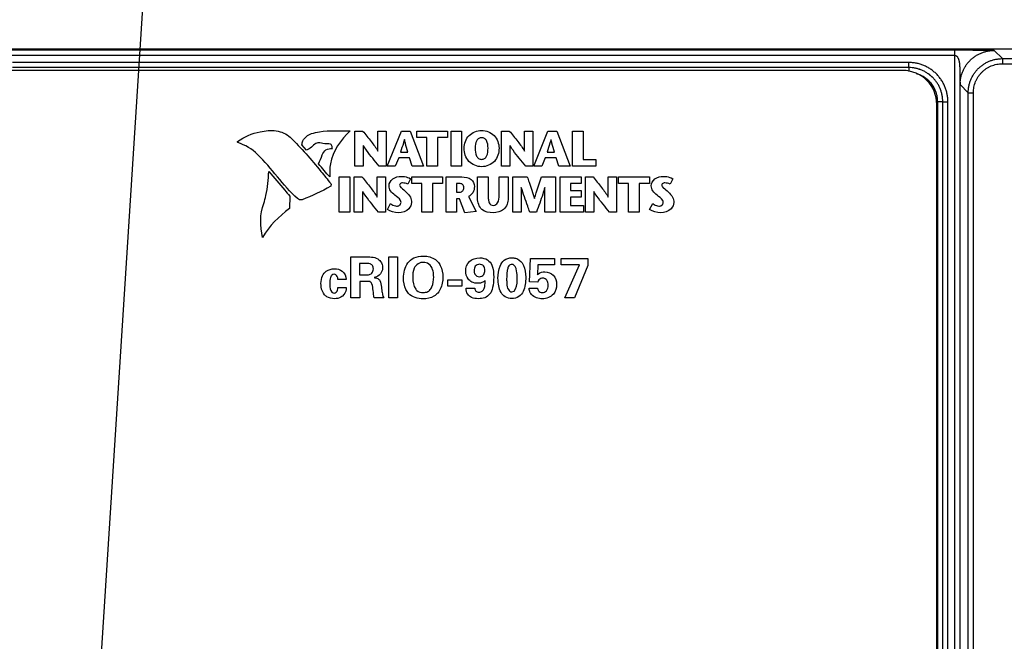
# Model space of a CAD drawing. Header units: inches. Extents: x 0 to 34, y 0 to 22.
# Tile 94 of 128: x 13.1 to 16, y 17.2 to 19. Entities that reach past the tile are written whole.
import ezdxf

# ---------------------------------------------------------------- set-up
doc = ezdxf.new("R2010")
doc.units = ezdxf.units.IN
doc.header["$LTSCALE"] = 1.87
doc.header["$MEASUREMENT"] = 0
doc.layers.get('0').update_dxf_attribs({"linetype": 'CONTINUOUS'})
doc.layers.add('02___PRT_ALL_AXES', color=7, linetype='CONTINUOUS')
doc.layers.add('DETAIL', color=7, linetype='CONTINUOUS')
doc.styles.get("Standard").update_dxf_attribs({"font": 'txt', "width": 0.8})
doc.dimstyles.get("Standard").update_dxf_attribs({"dimtxt": 0.125, "dimasz": 0.18, "dimexe": 0.125, "dimexo": 0.0625, "dimgap": 0.09, "dimtad": 0, "dimtih": 1, "dimtoh": 1, "dimzin": 0, "dimdsep": 46, "dimtxsty": 'STANDARD', "dimblk": '_FILLED', "dimblk1": '_FILLED', "dimblk2": '_FILLED', "dimcen": 0.09, "dimazin": 0, "dimtol": 1, "dimtp": 0.02, "dimtm": 0.02, "dimtfac": 1, "dimtofl": 0, "dimtmove": 0, "dimatfit": 3, "dimldrblk": '_FILLED', "dimfxl": 1, "dimtolj": 1, "dimtzin": 0, "dimarcsym": 0})

# ---------------------------------------------------------------- blocks, each defined once
blk = doc.blocks.new('_FILLED')
at = {"color": 0, "linetype": 'BYBLOCK'}
blk.add_solid([(0, 0), (-1, 0.174), (-1, -0.174)], dxfattribs=at)

msp = doc.modelspace()

# ---------------------------------------------------------------- linework, layer by layer
at = {"color": 7, "linetype": 'CONTINUOUS'}
for p, q in [((13.0527, 18.9325), (24.7249, 18.9325)), ((15.8852, 18.9278), (13.0695, 18.9278)), ((15.8852, 15.4093), (15.8852, 18.9278)), ((16.0242, 18.9033), (16.0002, 18.9273)), ((15.8852, 18.9128), (13.0695, 18.9128)), ((16.0242, 18.9033), (16.0242, 18.8883)), ((16.0242, 18.9033), (16.3169, 18.9033)), ((15.7495, 18.892), (13.1202, 18.892)), ((15.7495, 18.877), (13.1202, 18.877)), ((15.7495, 18.877), (13.1203, 18.877)), ((15.7495, 18.877), (15.7495, 18.892)), ((15.7495, 18.877), (15.7495, 18.877)), ((15.7495, 18.877), (15.7495, 18.8658)), ((16.0242, 18.8883), (16.3169, 18.8883)), ((15.9002, 15.5098), (15.9002, 18.8273)), ((15.9242, 18.8033), (15.9002, 18.8273)), ((15.9242, 15.5338), (15.9242, 18.8033)), ((15.9242, 18.8033), (15.9392, 18.8033)), ((15.9392, 15.5338), (15.9392, 18.8033)), ((15.8345, 15.5601), (15.8345, 18.7771)), ((15.8494, 18.7771), (15.8345, 18.7771)), ((15.8495, 18.7771), (15.8494, 18.7771)), ((15.8494, 15.5601), (15.8494, 18.7771)), ((15.8495, 15.56), (15.8495, 18.7771)), ((15.8495, 18.7771), (15.8645, 18.7771)), ((15.8645, 15.56), (15.8645, 18.7771))]:
    msp.add_line(p, q, dxfattribs=at)
at = {"color": 40, "linetype": 'CONTINUOUS'}
for p, q in [((14.1248, 18.5882), (14.1248, 18.6911)), ((14.1248, 18.6911), (14.1473, 18.6911)), ((14.1921, 18.6321), (14.1921, 18.6911)), ((14.1921, 18.6911), (14.2165, 18.6911)), ((14.2165, 18.6911), (14.2165, 18.5882)), ((14.219, 18.5882), (14.2609, 18.6911)), ((14.2609, 18.6911), (14.2869, 18.6911)), ((14.2869, 18.6911), (14.326, 18.5882)), ((14.3062, 18.6718), (14.3062, 18.6911)), ((14.3062, 18.6911), (14.3966, 18.6911)), ((14.3359, 18.6718), (14.3062, 18.6718)), ((14.3359, 18.5882), (14.3359, 18.6718)), ((14.3669, 18.6718), (14.3669, 18.5882)), ((14.3966, 18.6718), (14.3669, 18.6718)), ((14.3966, 18.6911), (14.3966, 18.6718)), ((14.4066, 18.5882), (14.4066, 18.6911)), ((14.4066, 18.6911), (14.4377, 18.6911)), ((14.4377, 18.6911), (14.4377, 18.5882)), ((14.555, 18.5882), (14.555, 18.6911)), ((14.555, 18.6911), (14.5775, 18.6911)), ((14.6223, 18.6321), (14.6223, 18.6911)), ((14.6223, 18.6911), (14.6466, 18.6911)), ((14.6466, 18.6911), (14.6466, 18.5882)), ((14.6492, 18.5882), (14.691, 18.6911)), ((14.691, 18.6911), (14.7171, 18.6911)), ((14.7171, 18.6911), (14.7562, 18.5882)), ((14.7631, 18.5882), (14.7631, 18.6911)), ((14.7631, 18.6911), (14.7942, 18.6911)), ((14.7942, 18.6911), (14.7942, 18.6074)), ((13.983, 18.6348), (13.9693, 18.651)), ((14.1492, 18.6485), (14.1492, 18.5882)), ((14.5794, 18.6485), (14.5794, 18.5882)), ((14.2531, 18.6127), (14.2432, 18.5882)), ((14.285, 18.6127), (14.2531, 18.6127)), ((14.2584, 18.629), (14.28, 18.629)), ((14.2931, 18.5882), (14.285, 18.6127)), ((14.6833, 18.6127), (14.6734, 18.5882)), ((14.7152, 18.6127), (14.6833, 18.6127)), ((14.6886, 18.629), (14.7102, 18.629)), ((14.7233, 18.5882), (14.7152, 18.6127)), ((14.7942, 18.6074), (14.8318, 18.6074)), ((14.8318, 18.6074), (14.8318, 18.5882)), ((14.1492, 18.5882), (14.1248, 18.5882)), ((14.2165, 18.5882), (14.1957, 18.5882)), ((14.2432, 18.5882), (14.219, 18.5882)), ((14.326, 18.5882), (14.2931, 18.5882)), ((14.3669, 18.5882), (14.3359, 18.5882)), ((14.4377, 18.5882), (14.4066, 18.5882)), ((14.5794, 18.5882), (14.555, 18.5882)), ((14.6466, 18.5882), (14.6259, 18.5882)), ((14.6734, 18.5882), (14.6492, 18.5882)), ((14.7562, 18.5882), (14.7233, 18.5882)), ((14.8318, 18.5882), (14.7631, 18.5882)), ((14.0785, 18.4533), (14.0785, 18.5563)), ((14.0785, 18.5563), (14.1095, 18.5563)), ((14.1095, 18.5563), (14.1095, 18.4533)), ((14.1228, 18.4533), (14.1228, 18.5563)), ((14.1228, 18.5563), (14.1453, 18.5563)), ((14.19, 18.4973), (14.19, 18.5563)), ((14.19, 18.5563), (14.2144, 18.5563)), ((14.2144, 18.5563), (14.2144, 18.4533)), ((14.2878, 18.5511), (14.2799, 18.535)), ((14.2916, 18.537), (14.2916, 18.5563)), ((14.2916, 18.5563), (14.3821, 18.5563)), ((14.3821, 18.5563), (14.3821, 18.537)), ((14.3921, 18.4533), (14.3921, 18.5563)), ((14.3921, 18.5563), (14.438, 18.5563)), ((14.4846, 18.4933), (14.4846, 18.5563)), ((14.4846, 18.5563), (14.5156, 18.5563)), ((14.5156, 18.5563), (14.5156, 18.5025)), ((14.5477, 18.5029), (14.5477, 18.5563)), ((14.5477, 18.5563), (14.5744, 18.5563)), ((14.5744, 18.5563), (14.5744, 18.494)), ((14.5883, 18.4533), (14.5883, 18.5563)), ((14.5883, 18.5563), (14.6303, 18.5563)), ((14.6719, 18.5563), (14.7132, 18.5563)), ((14.7132, 18.5563), (14.7132, 18.4533)), ((14.7264, 18.4533), (14.7264, 18.5563)), ((14.7264, 18.5563), (14.7889, 18.5563)), ((14.7889, 18.5563), (14.7889, 18.537)), ((14.8008, 18.4533), (14.8008, 18.5563)), ((14.8008, 18.5563), (14.8233, 18.5563)), ((14.868, 18.4973), (14.868, 18.5563)), ((14.868, 18.5563), (14.8924, 18.5563)), ((14.8924, 18.5563), (14.8924, 18.4533)), ((14.898, 18.537), (14.898, 18.5563)), ((14.898, 18.5563), (14.9885, 18.5563)), ((14.9885, 18.5563), (14.9885, 18.537)), ((15.0571, 18.5511), (15.0492, 18.535)), ((14.3213, 18.537), (14.2916, 18.537)), ((14.3213, 18.4533), (14.3213, 18.537)), ((14.3524, 18.537), (14.3524, 18.4533)), ((14.3821, 18.537), (14.3524, 18.537)), ((14.4231, 18.537), (14.4231, 18.5117)), ((14.4313, 18.537), (14.4231, 18.537)), ((14.6127, 18.5254), (14.6127, 18.4533)), ((14.6821, 18.4533), (14.6821, 18.5254)), ((14.7574, 18.537), (14.7574, 18.5167)), ((14.7889, 18.537), (14.7574, 18.537)), ((14.9277, 18.537), (14.898, 18.537)), ((14.9277, 18.4533), (14.9277, 18.537)), ((14.9588, 18.537), (14.9588, 18.4533)), ((14.9885, 18.537), (14.9588, 18.537)), ((13.9335, 18.4999), (13.9329, 18.4637)), ((14.1472, 18.5136), (14.1472, 18.4533)), ((14.4231, 18.5117), (14.4319, 18.5117)), ((14.4231, 18.4923), (14.4231, 18.4533)), ((14.4312, 18.4923), (14.4231, 18.4923)), ((14.4475, 18.4515), (14.4312, 18.4923)), ((14.4579, 18.4991), (14.4808, 18.4549)), ((14.7574, 18.5167), (14.7882, 18.5167)), ((14.7574, 18.4974), (14.7574, 18.4726)), ((14.7882, 18.4974), (14.7574, 18.4974)), ((14.7882, 18.5167), (14.7882, 18.4974)), ((14.8252, 18.5136), (14.8252, 18.4533)), ((14.22, 18.461), (14.2294, 18.478)), ((14.7574, 18.4726), (14.7952, 18.4726)), ((14.7952, 18.4726), (14.7952, 18.4533)), ((14.9893, 18.461), (14.9987, 18.478)), ((14.1095, 18.4533), (14.0785, 18.4533)), ((14.1472, 18.4533), (14.1228, 18.4533)), ((14.2144, 18.4533), (14.1937, 18.4533)), ((14.3524, 18.4533), (14.3213, 18.4533)), ((14.4231, 18.4533), (14.3921, 18.4533)), ((14.4808, 18.4549), (14.4475, 18.4515)), ((14.6127, 18.4533), (14.5883, 18.4533)), ((14.6574, 18.4533), (14.6378, 18.4533)), ((14.7132, 18.4533), (14.6821, 18.4533)), ((14.7952, 18.4533), (14.7264, 18.4533)), ((14.8252, 18.4533), (14.8008, 18.4533)), ((14.8924, 18.4533), (14.8717, 18.4533)), ((14.9588, 18.4533), (14.9277, 18.4533)), ((14.1126, 18.2014), (14.1126, 18.3219)), ((14.1126, 18.3219), (14.1588, 18.3219)), ((14.2238, 18.2014), (14.2238, 18.3222)), ((14.2238, 18.3222), (14.2497, 18.3222)), ((14.2497, 18.3222), (14.2497, 18.2014)), ((14.637, 18.2487), (14.6396, 18.3175)), ((14.6396, 18.3175), (14.7102, 18.3175)), ((14.7102, 18.3175), (14.7102, 18.2985)), ((14.7297, 18.2982), (14.7297, 18.3175)), ((14.7297, 18.3175), (14.8085, 18.3175)), ((14.8085, 18.3175), (14.8085, 18.2969)), ((14.1381, 18.3029), (14.1381, 18.2692)), ((14.1555, 18.3029), (14.1381, 18.3029)), ((14.6616, 18.2985), (14.6602, 18.2697)), ((14.7102, 18.2985), (14.6616, 18.2985)), ((14.7832, 18.2982), (14.7297, 18.2982)), ((14.7407, 18.2014), (14.7832, 18.2982)), ((14.8085, 18.2969), (14.7685, 18.2014)), ((14.1381, 18.2692), (14.159, 18.2692)), ((14.0988, 18.2557), (14.0746, 18.2557)), ((14.075, 18.2319), (14.0993, 18.2319)), ((14.139, 18.2501), (14.139, 18.2014)), ((14.1617, 18.2501), (14.139, 18.2501)), ((14.3972, 18.2361), (14.3972, 18.2549)), ((14.3972, 18.2549), (14.4386, 18.2549)), ((14.4386, 18.2361), (14.3972, 18.2361)), ((14.4386, 18.2549), (14.4386, 18.2361)), ((14.4509, 18.2297), (14.4761, 18.2297)), ((14.636, 18.2301), (14.6607, 18.2301)), ((14.6611, 18.2481), (14.637, 18.2487)), ((14.139, 18.2014), (14.1126, 18.2014)), ((14.2097, 18.2014), (14.1812, 18.2014)), ((14.2497, 18.2014), (14.2238, 18.2014)), ((14.7685, 18.2014), (14.7407, 18.2014))]:
    msp.add_line(p, q, dxfattribs=at)
at = {"color": 7, "linetype": 'CONTINUOUS'}
for points, knots in [([(16.0002, 18.9273), (16.0002, 18.9273), (16.0002, 18.9273), (16.0002, 18.9273), (16.0001, 18.9273), (16, 18.9273), (15.9999, 18.9274), (15.9997, 18.9274), (15.9995, 18.9274), (15.9992, 18.9274), (15.9988, 18.9274), (15.9982, 18.9275), (15.9973, 18.9275), (15.9962, 18.9275), (15.9951, 18.9276), (15.9937, 18.9276), (15.9922, 18.9276), (15.9906, 18.9276), (15.9883, 18.9276), (15.9852, 18.9277), (15.9813, 18.9277), (15.9774, 18.9277), (15.9734, 18.9277), (15.9693, 18.9277), (15.9653, 18.9277), (15.9613, 18.9277), (15.9559, 18.9277), (15.9492, 18.9277), (15.9412, 18.9277), (15.9333, 18.9277), (15.9253, 18.9278), (15.9174, 18.9278), (15.9094, 18.9278), (15.9013, 18.9278), (15.8933, 18.9278), (15.8879, 18.9278), (15.8852, 18.9278)], [0, 0, 0, 0, 0.000137, 0.00034, 0.000965, 0.001894, 0.003139, 0.004707, 0.006605, 0.008839, 0.011416, 0.017614, 0.025219, 0.034231, 0.044624, 0.056333, 0.069261, 0.083278, 0.098228, 0.130257, 0.16409, 0.198777, 0.23376, 0.268786, 0.303788, 0.338784, 0.373797, 0.443818, 0.513429, 0.582428, 0.651223, 0.720321, 0.789937, 0.859911, 0.929973, 1, 1, 1, 1]), ([(15.9002, 18.8273), (15.9002, 18.8306), (15.9006, 18.8371), (15.902, 18.8468), (15.9044, 18.8564), (15.9077, 18.8656), (15.9119, 18.8745), (15.917, 18.8829), (15.9228, 18.8908), (15.9294, 18.8981), (15.9367, 18.9047), (15.9446, 18.9106), (15.953, 18.9156), (15.9619, 18.9198), (15.9712, 18.9231), (15.9807, 18.9255), (15.9904, 18.927), (15.997, 18.9273), (16.0002, 18.9273)], [0, 0, 0, 0, 0.062495, 0.124992, 0.18749, 0.24999, 0.312491, 0.374994, 0.437497, 0.5, 0.562503, 0.625006, 0.687509, 0.75001, 0.81251, 0.875008, 0.937505, 1, 1, 1, 1]), ([(15.8852, 18.9128), (15.8857, 18.9128), (15.8867, 18.9127), (15.888, 18.9122), (15.8893, 18.9115), (15.8908, 18.9103), (15.8923, 18.9086), (15.8938, 18.9062), (15.8949, 18.9037), (15.8959, 18.9011), (15.8966, 18.8984), (15.8974, 18.8948), (15.8982, 18.8901), (15.8987, 18.8844), (15.8991, 18.8787), (15.8993, 18.8729), (15.8994, 18.8671), (15.8995, 18.8614), (15.8996, 18.8565), (15.8996, 18.8527), (15.8997, 18.8498), (15.8997, 18.8469), (15.8998, 18.844), (15.8998, 18.8411), (15.8999, 18.8387), (15.8999, 18.8367), (15.9, 18.8353), (15.9, 18.8339), (15.9, 18.8324), (15.9001, 18.8313), (15.9001, 18.8303), (15.9001, 18.8296), (15.9002, 18.829), (15.9002, 18.8286), (15.9002, 18.8283), (15.9002, 18.828), (15.9002, 18.8277), (15.9002, 18.8276), (15.9002, 18.8274), (15.9002, 18.8274), (15.9002, 18.8273), (15.9002, 18.8273)], [0, 0, 0, 0, 0.015908, 0.031705, 0.047335, 0.062805, 0.093365, 0.123733, 0.154103, 0.184581, 0.215218, 0.246033, 0.308177, 0.370943, 0.434178, 0.497716, 0.56142, 0.625201, 0.689008, 0.720912, 0.752812, 0.784703, 0.816579, 0.848429, 0.880235, 0.89611, 0.911957, 0.927762, 0.943503, 0.959131, 0.966874, 0.974537, 0.982065, 0.985745, 0.989332, 0.99277, 0.995941, 0.997351, 0.998566, 0.99949, 1, 1, 1, 1]), ([(15.9242, 18.8033), (15.9242, 18.8066), (15.9245, 18.8131), (15.926, 18.8229), (15.9284, 18.8324), (15.9317, 18.8417), (15.9359, 18.8505), (15.9409, 18.859), (15.9468, 18.8669), (15.9534, 18.8741), (15.9607, 18.8807), (15.9686, 18.8866), (15.977, 18.8917), (15.9859, 18.8959), (15.9951, 18.8992), (16.0047, 18.9016), (16.0144, 18.903), (16.0209, 18.9033), (16.0242, 18.9033)], [0, 0, 0, 0, 0.0625, 0.125, 0.1875, 0.25, 0.3125, 0.374999, 0.437499, 0.499999, 0.562499, 0.624999, 0.687499, 0.749999, 0.812499, 0.874999, 0.9375, 1, 1, 1, 1]), ([(15.8645, 18.7771), (15.8645, 18.7809), (15.8641, 18.7884), (15.8624, 18.7996), (15.8597, 18.8105), (15.8559, 18.8212), (15.8511, 18.8314), (15.8453, 18.8411), (15.8385, 18.8501), (15.8309, 18.8585), (15.8226, 18.8661), (15.8135, 18.8728), (15.8038, 18.8786), (15.7936, 18.8835), (15.783, 18.8873), (15.772, 18.89), (15.7608, 18.8917), (15.7533, 18.892), (15.7495, 18.892)], [0, 0, 0, 0, 0.062501, 0.125, 0.1875, 0.25, 0.312499, 0.374999, 0.437499, 0.499998, 0.562498, 0.624998, 0.687498, 0.749997, 0.812497, 0.874998, 0.937498, 1, 1, 1, 1]), ([(15.8494, 18.7771), (15.8494, 18.7803), (15.8491, 18.7869), (15.8477, 18.7966), (15.8453, 18.8061), (15.842, 18.8154), (15.8378, 18.8243), (15.8327, 18.8327), (15.8269, 18.8406), (15.8203, 18.8478), (15.813, 18.8544), (15.8051, 18.8603), (15.7967, 18.8653), (15.7878, 18.8695), (15.7786, 18.8729), (15.769, 18.8752), (15.7593, 18.8767), (15.7528, 18.877), (15.7495, 18.877)], [0, 0, 0, 0, 0.0625, 0.124999, 0.187499, 0.249999, 0.312499, 0.374999, 0.437499, 0.499999, 0.5625, 0.625, 0.6875, 0.75, 0.8125, 0.875, 0.9375, 1, 1, 1, 1]), ([(15.8495, 18.7771), (15.8495, 18.7804), (15.8492, 18.7869), (15.8477, 18.7966), (15.8453, 18.8062), (15.842, 18.8154), (15.8378, 18.8243), (15.8328, 18.8327), (15.8269, 18.8406), (15.8203, 18.8479), (15.8131, 18.8545), (15.8052, 18.8603), (15.7967, 18.8654), (15.7879, 18.8696), (15.7786, 18.8729), (15.7691, 18.8753), (15.7594, 18.8767), (15.7528, 18.877), (15.7495, 18.877)], [0, 0, 0, 0, 0.0625, 0.124999, 0.187499, 0.249999, 0.312499, 0.374998, 0.437498, 0.499998, 0.562498, 0.624998, 0.687498, 0.749998, 0.812498, 0.874998, 0.937499, 1, 1, 1, 1]), ([(15.9392, 18.8033), (15.9392, 18.8061), (15.9395, 18.8117), (15.9407, 18.8199), (15.9427, 18.828), (15.9456, 18.8359), (15.9491, 18.8435), (15.9534, 18.8506), (15.9584, 18.8573), (15.964, 18.8635), (15.9702, 18.8691), (15.9769, 18.8741), (15.9841, 18.8784), (15.9916, 18.882), (15.9995, 18.8848), (16.0076, 18.8868), (16.0159, 18.888), (16.0214, 18.8883), (16.0242, 18.8883)], [0, 0, 0, 0, 0.0625, 0.125, 0.1875, 0.25, 0.3125, 0.375, 0.437499, 0.499999, 0.562499, 0.624999, 0.687499, 0.749999, 0.812499, 0.874999, 0.9375, 1, 1, 1, 1]), ([(15.8345, 18.7771), (15.8345, 18.7817), (15.8337, 18.7908), (15.8304, 18.8043), (15.8249, 18.817), (15.8175, 18.8286), (15.8083, 18.8389), (15.7975, 18.8476), (15.7855, 18.8544), (15.7769, 18.8576), (15.7725, 18.8589)], [0, 0, 0, 0, 0.125002, 0.250001, 0.375, 0.5, 0.625, 0.75, 0.875, 1, 1, 1, 1])]:
    msp.add_open_spline(points, degree=3, knots=knots, dxfattribs=at)
at = {"color": 40, "linetype": 'CONTINUOUS'}
for points, knots in [([(13.8463, 18.6891), (13.8618, 18.6919), (13.8929, 18.6956), (13.924, 18.6832), (13.9349, 18.6727)], [0, 0, 0, 0, 0.51037, 1, 1, 1, 1]), ([(13.9972, 18.6834), (14.005, 18.6856), (14.0423, 18.6943), (14.0809, 18.6916), (14.111, 18.6918)], [0, 0, 0, 0, 0.211266, 1, 1, 1, 1]), ([(14.111, 18.6918), (14.0828, 18.6666), (14.0523, 18.6202), (14.0499, 18.569), (14.0515, 18.5564)], [0, 0, 0, 0, 0.749456, 1, 1, 1, 1]), ([(14.4451, 18.6408), (14.4451, 18.654), (14.4552, 18.6819), (14.4831, 18.6929), (14.4964, 18.6929)], [0, 0, 0, 0, 0.49913, 1, 1, 1, 1]), ([(14.4964, 18.6929), (14.5096, 18.6929), (14.5374, 18.6819), (14.5475, 18.654), (14.5475, 18.6408)], [0, 0, 0, 0, 0.500663, 1, 1, 1, 1]), ([(13.9349, 18.6727), (13.9672, 18.6416), (14.0065, 18.5959), (14.044, 18.5489), (14.0535, 18.537)], [0, 0, 0, 0, 0.745883, 1, 1, 1, 1]), ([(13.9693, 18.651), (13.9695, 18.6548), (13.9733, 18.6693), (13.9866, 18.6804), (13.9972, 18.6834)], [0, 0, 0, 0, 0.256534, 1, 1, 1, 1]), ([(14.1473, 18.6911), (14.1557, 18.6808), (14.1711, 18.6617), (14.1865, 18.6422), (14.1918, 18.6321)], [0, 0, 0, 0, 0.540192, 1, 1, 1, 1]), ([(14.2697, 18.6658), (14.2688, 18.6624), (14.2653, 18.65), (14.2611, 18.6379), (14.2584, 18.629)], [0, 0, 0, 0, 0.276505, 1, 1, 1, 1]), ([(14.28, 18.629), (14.2776, 18.6379), (14.274, 18.6501), (14.2709, 18.6624), (14.27, 18.6658)], [0, 0, 0, 0, 0.722693, 1, 1, 1, 1]), ([(14.4964, 18.6714), (14.4934, 18.6714), (14.4874, 18.6701), (14.4783, 18.6594), (14.4775, 18.6483), (14.4775, 18.6408)], [0, 0, 0, 0, 0.220781, 0.43496, 1, 1, 1, 1]), ([(14.5152, 18.6408), (14.5152, 18.6483), (14.5144, 18.6594), (14.5053, 18.6701), (14.4993, 18.6714), (14.4964, 18.6714)], [0, 0, 0, 0, 0.56521, 0.779457, 1, 1, 1, 1]), ([(14.5775, 18.6911), (14.5859, 18.6808), (14.6013, 18.6617), (14.6167, 18.6422), (14.622, 18.6321)], [0, 0, 0, 0, 0.540108, 1, 1, 1, 1]), ([(14.6999, 18.6658), (14.699, 18.6624), (14.6955, 18.65), (14.6913, 18.6379), (14.6886, 18.629)], [0, 0, 0, 0, 0.276475, 1, 1, 1, 1]), ([(14.7102, 18.629), (14.7077, 18.6379), (14.7042, 18.6501), (14.701, 18.6624), (14.7002, 18.6658)], [0, 0, 0, 0, 0.722668, 1, 1, 1, 1]), ([(14.0534, 18.6522), (14.046, 18.6542), (14.0351, 18.6526), (14.0247, 18.6553), (14.022, 18.6564)], [0, 0, 0, 0, 0.721943, 1, 1, 1, 1]), ([(14.029, 18.6208), (14.0306, 18.6268), (14.0383, 18.6388), (14.0519, 18.6395), (14.0581, 18.6394)], [0, 0, 0, 0, 0.500542, 1, 1, 1, 1]), ([(14.0581, 18.6394), (14.0587, 18.6393), (14.058, 18.6427), (14.0576, 18.6459), (14.056, 18.6515), (14.0534, 18.6522)], [0, 0, 0, 0, 0.132288, 0.43278, 1, 1, 1, 1]), ([(14.1957, 18.5882), (14.1831, 18.6034), (14.1666, 18.6227), (14.1523, 18.6436), (14.1495, 18.6485)], [0, 0, 0, 0, 0.779643, 1, 1, 1, 1]), ([(14.4964, 18.5864), (14.4828, 18.5864), (14.4536, 18.5976), (14.4451, 18.6271), (14.4451, 18.6408)], [0, 0, 0, 0, 0.497043, 1, 1, 1, 1]), ([(14.4775, 18.6408), (14.4775, 18.6328), (14.478, 18.6211), (14.487, 18.6094), (14.4933, 18.6079), (14.4964, 18.6079)], [0, 0, 0, 0, 0.572102, 0.783904, 1, 1, 1, 1]), ([(14.4964, 18.6079), (14.4994, 18.6079), (14.5057, 18.6094), (14.5146, 18.6211), (14.5152, 18.6328), (14.5152, 18.6408)], [0, 0, 0, 0, 0.21567, 0.427594, 1, 1, 1, 1]), ([(14.5475, 18.6408), (14.5475, 18.6271), (14.5391, 18.5977), (14.5099, 18.5864), (14.4964, 18.5864)], [0, 0, 0, 0, 0.503238, 1, 1, 1, 1]), ([(14.6259, 18.5882), (14.6133, 18.6034), (14.5968, 18.6227), (14.5825, 18.6436), (14.5797, 18.6485)], [0, 0, 0, 0, 0.77949, 1, 1, 1, 1]), ([(13.857, 18.4786), (13.8597, 18.4861), (13.8685, 18.5166), (13.8705, 18.5485), (13.8716, 18.572)], [0, 0, 0, 0, 0.254036, 1, 1, 1, 1]), ([(13.8716, 18.572), (13.8873, 18.554), (13.9083, 18.5303), (13.9286, 18.5059), (13.9335, 18.4999)], [0, 0, 0, 0, 0.756208, 1, 1, 1, 1]), ([(14.1453, 18.5563), (14.1537, 18.546), (14.1691, 18.5269), (14.1844, 18.5073), (14.1897, 18.4973)], [0, 0, 0, 0, 0.540147, 1, 1, 1, 1]), ([(14.2248, 18.5304), (14.2248, 18.538), (14.2347, 18.5544), (14.2521, 18.5581), (14.2609, 18.5581)], [0, 0, 0, 0, 0.462492, 1, 1, 1, 1]), ([(14.2609, 18.5581), (14.264, 18.5581), (14.2732, 18.5572), (14.2825, 18.5544), (14.2878, 18.5511)], [0, 0, 0, 0, 0.331264, 1, 1, 1, 1]), ([(14.438, 18.5563), (14.4476, 18.5563), (14.4666, 18.5542), (14.4753, 18.5362), (14.4753, 18.5288)], [0, 0, 0, 0, 0.563357, 1, 1, 1, 1]), ([(14.6303, 18.5563), (14.6321, 18.5514), (14.6396, 18.5304), (14.6467, 18.5092), (14.6514, 18.4929)], [0, 0, 0, 0, 0.235523, 1, 1, 1, 1]), ([(14.6517, 18.4929), (14.6532, 18.4987), (14.6594, 18.52), (14.6667, 18.541), (14.6719, 18.5563)], [0, 0, 0, 0, 0.270816, 1, 1, 1, 1]), ([(14.8233, 18.5563), (14.8317, 18.546), (14.8471, 18.5269), (14.8624, 18.5073), (14.8677, 18.4973)], [0, 0, 0, 0, 0.539982, 1, 1, 1, 1]), ([(14.9942, 18.5304), (14.9942, 18.538), (15.0041, 18.5544), (15.0214, 18.5581), (15.0302, 18.5581)], [0, 0, 0, 0, 0.462283, 1, 1, 1, 1]), ([(15.0302, 18.5581), (15.0333, 18.5581), (15.0426, 18.5572), (15.0518, 18.5544), (15.0571, 18.5511)], [0, 0, 0, 0, 0.330601, 1, 1, 1, 1]), ([(14.0535, 18.537), (14.0549, 18.5352), (14.055, 18.5321), (14.054, 18.5293), (14.0535, 18.5291)], [0, 0, 0, 0, 0.818369, 1, 1, 1, 1]), ([(14.2419, 18.5029), (14.2375, 18.5068), (14.2283, 18.5137), (14.2248, 18.5252), (14.2248, 18.5304)], [0, 0, 0, 0, 0.532132, 1, 1, 1, 1]), ([(14.2647, 18.5388), (14.2634, 18.5388), (14.2595, 18.5386), (14.2556, 18.5351), (14.2556, 18.5325)], [0, 0, 0, 0, 0.34046, 1, 1, 1, 1]), ([(14.2556, 18.5325), (14.2556, 18.5291), (14.2633, 18.5218), (14.2701, 18.5167), (14.2743, 18.5128)], [0, 0, 0, 0, 0.372118, 1, 1, 1, 1]), ([(14.4443, 18.5244), (14.4443, 18.528), (14.442, 18.5358), (14.4344, 18.537), (14.4313, 18.537)], [0, 0, 0, 0, 0.537572, 1, 1, 1, 1]), ([(14.4319, 18.5117), (14.4353, 18.5117), (14.442, 18.5147), (14.4443, 18.5214), (14.4443, 18.5244)], [0, 0, 0, 0, 0.531683, 1, 1, 1, 1]), ([(14.4753, 18.5288), (14.4753, 18.5222), (14.4726, 18.5097), (14.4628, 18.5014), (14.4579, 18.4991)], [0, 0, 0, 0, 0.547072, 1, 1, 1, 1]), ([(14.6378, 18.4533), (14.6357, 18.459), (14.6269, 18.4828), (14.6185, 18.5068), (14.6129, 18.5254)], [0, 0, 0, 0, 0.23723, 1, 1, 1, 1]), ([(14.6818, 18.5254), (14.6799, 18.5189), (14.6724, 18.4946), (14.6637, 18.4708), (14.6574, 18.4533)], [0, 0, 0, 0, 0.267636, 1, 1, 1, 1]), ([(15.0113, 18.5029), (15.0068, 18.5068), (14.9977, 18.5137), (14.9942, 18.5252), (14.9942, 18.5304)], [0, 0, 0, 0, 0.531988, 1, 1, 1, 1]), ([(15.034, 18.5388), (15.0327, 18.5388), (15.0288, 18.5386), (15.0249, 18.5351), (15.0249, 18.5325)], [0, 0, 0, 0, 0.3402, 1, 1, 1, 1]), ([(15.0249, 18.5325), (15.0249, 18.5291), (15.0326, 18.5218), (15.0394, 18.5167), (15.0436, 18.5128)], [0, 0, 0, 0, 0.372058, 1, 1, 1, 1]), ([(14.1937, 18.4533), (14.1811, 18.4685), (14.1646, 18.4878), (14.1503, 18.5088), (14.1475, 18.5136)], [0, 0, 0, 0, 0.779712, 1, 1, 1, 1]), ([(14.26, 18.4816), (14.26, 18.4836), (14.2566, 18.493), (14.2476, 18.4979), (14.2419, 18.5029)], [0, 0, 0, 0, 0.211512, 1, 1, 1, 1]), ([(14.2743, 18.5128), (14.2793, 18.508), (14.2882, 18.4992), (14.2907, 18.4869), (14.2907, 18.4818)], [0, 0, 0, 0, 0.577808, 1, 1, 1, 1]), ([(14.53, 18.4515), (14.5187, 18.4515), (14.4927, 18.4556), (14.4846, 18.4817), (14.4846, 18.4933)], [0, 0, 0, 0, 0.493006, 1, 1, 1, 1]), ([(14.5156, 18.5025), (14.5156, 18.4983), (14.5159, 18.491), (14.5177, 18.4812), (14.5231, 18.474), (14.5288, 18.473), (14.5315, 18.473)], [0, 0, 0, 0, 0.329221, 0.58192, 0.781307, 1, 1, 1, 1]), ([(14.5744, 18.494), (14.5744, 18.4822), (14.5659, 18.457), (14.5409, 18.4515), (14.53, 18.4515)], [0, 0, 0, 0, 0.521289, 1, 1, 1, 1]), ([(14.5315, 18.473), (14.5362, 18.473), (14.5479, 18.4821), (14.5477, 18.4953), (14.5477, 18.5029)], [0, 0, 0, 0, 0.384178, 1, 1, 1, 1]), ([(14.8717, 18.4533), (14.8591, 18.4685), (14.8426, 18.4878), (14.8283, 18.5088), (14.8255, 18.5136)], [0, 0, 0, 0, 0.779646, 1, 1, 1, 1]), ([(15.0293, 18.4816), (15.0293, 18.4836), (15.0259, 18.493), (15.0169, 18.4979), (15.0113, 18.5029)], [0, 0, 0, 0, 0.211512, 1, 1, 1, 1]), ([(15.0436, 18.5128), (15.0487, 18.508), (15.0576, 18.4992), (15.0601, 18.4869), (15.0601, 18.4818)], [0, 0, 0, 0, 0.577916, 1, 1, 1, 1]), ([(14.2294, 18.478), (14.2305, 18.4771), (14.2357, 18.4734), (14.2421, 18.4708), (14.247, 18.4708)], [0, 0, 0, 0, 0.229646, 1, 1, 1, 1]), ([(14.247, 18.4708), (14.2501, 18.4708), (14.2567, 18.472), (14.26, 18.4785), (14.26, 18.4816)], [0, 0, 0, 0, 0.498045, 1, 1, 1, 1]), ([(14.2907, 18.4818), (14.2907, 18.4751), (14.2829, 18.4571), (14.2633, 18.4515), (14.2524, 18.4515)], [0, 0, 0, 0, 0.378704, 1, 1, 1, 1]), ([(14.9987, 18.478), (14.9999, 18.4771), (15.0051, 18.4734), (15.0115, 18.4708), (15.0164, 18.4708)], [0, 0, 0, 0, 0.228951, 1, 1, 1, 1]), ([(15.0164, 18.4708), (15.0194, 18.4708), (15.026, 18.472), (15.0293, 18.4785), (15.0293, 18.4816)], [0, 0, 0, 0, 0.49783, 1, 1, 1, 1]), ([(15.0601, 18.4818), (15.0601, 18.4751), (15.0522, 18.4571), (15.0327, 18.4515), (15.0217, 18.4515)], [0, 0, 0, 0, 0.378637, 1, 1, 1, 1]), ([(14.2672, 18.2599), (14.2672, 18.2752), (14.2722, 18.3001), (14.2982, 18.3216), (14.3157, 18.3243), (14.325, 18.3243)], [0, 0, 0, 0, 0.474223, 0.712431, 1, 1, 1, 1]), ([(14.325, 18.3243), (14.3285, 18.3243), (14.3437, 18.3235), (14.3595, 18.3169), (14.3674, 18.308)], [0, 0, 0, 0, 0.225935, 1, 1, 1, 1]), ([(14.4496, 18.2809), (14.4496, 18.2906), (14.4576, 18.3126), (14.48, 18.319), (14.4908, 18.319)], [0, 0, 0, 0, 0.476953, 1, 1, 1, 1]), ([(14.4908, 18.319), (14.4988, 18.319), (14.5143, 18.316), (14.5311, 18.2935), (14.5318, 18.2743), (14.5318, 18.2624)], [0, 0, 0, 0, 0.304162, 0.549195, 1, 1, 1, 1]), ([(14.5444, 18.2592), (14.5444, 18.2714), (14.5467, 18.2908), (14.5616, 18.3147), (14.5772, 18.3194), (14.585, 18.3194)], [0, 0, 0, 0, 0.451799, 0.711668, 1, 1, 1, 1]), ([(14.585, 18.3194), (14.5887, 18.3194), (14.6003, 18.318), (14.6109, 18.3106), (14.6153, 18.304)], [0, 0, 0, 0, 0.31888, 1, 1, 1, 1]), ([(14.0251, 18.2436), (14.0251, 18.2514), (14.0271, 18.2654), (14.0414, 18.2831), (14.0561, 18.2872), (14.0644, 18.2872)], [0, 0, 0, 0, 0.357389, 0.618634, 1, 1, 1, 1]), ([(14.0644, 18.2872), (14.0725, 18.2872), (14.0907, 18.2829), (14.0987, 18.2647), (14.0988, 18.2557)], [0, 0, 0, 0, 0.473168, 1, 1, 1, 1]), ([(14.1725, 18.3), (14.1715, 18.3007), (14.1662, 18.3033), (14.1601, 18.3029), (14.1555, 18.3029)], [0, 0, 0, 0, 0.205833, 1, 1, 1, 1]), ([(14.1788, 18.2865), (14.1788, 18.2883), (14.1783, 18.2934), (14.1753, 18.2982), (14.1725, 18.3)], [0, 0, 0, 0, 0.351506, 1, 1, 1, 1]), ([(14.2058, 18.2905), (14.2058, 18.2823), (14.1993, 18.2674), (14.1859, 18.2625), (14.1807, 18.261)], [0, 0, 0, 0, 0.603428, 1, 1, 1, 1]), ([(14.1953, 18.3137), (14.1971, 18.3121), (14.203, 18.3058), (14.2058, 18.2968), (14.2058, 18.2905)], [0, 0, 0, 0, 0.274994, 1, 1, 1, 1]), ([(14.303, 18.2957), (14.3013, 18.2936), (14.2951, 18.2829), (14.2942, 18.2701), (14.2942, 18.2607)], [0, 0, 0, 0, 0.225685, 1, 1, 1, 1]), ([(14.3252, 18.3059), (14.3229, 18.3059), (14.3146, 18.3051), (14.3067, 18.3004), (14.303, 18.2957)], [0, 0, 0, 0, 0.277432, 1, 1, 1, 1]), ([(14.3527, 18.2845), (14.3506, 18.2907), (14.3439, 18.3023), (14.331, 18.3059), (14.3252, 18.3059)], [0, 0, 0, 0, 0.531467, 1, 1, 1, 1]), ([(14.3674, 18.308), (14.3705, 18.3045), (14.3796, 18.2909), (14.3828, 18.2742), (14.3828, 18.2627)], [0, 0, 0, 0, 0.288219, 1, 1, 1, 1]), ([(14.4904, 18.3002), (14.4858, 18.3002), (14.4761, 18.2959), (14.4743, 18.2862), (14.4743, 18.2819)], [0, 0, 0, 0, 0.515577, 1, 1, 1, 1]), ([(14.5059, 18.2825), (14.5059, 18.287), (14.504, 18.2965), (14.4946, 18.3002), (14.4904, 18.3002)], [0, 0, 0, 0, 0.512178, 1, 1, 1, 1]), ([(14.5736, 18.29), (14.5726, 18.2869), (14.5704, 18.2761), (14.5698, 18.2652), (14.5698, 18.2576)], [0, 0, 0, 0, 0.302488, 1, 1, 1, 1]), ([(14.5851, 18.3), (14.5835, 18.3), (14.5781, 18.2988), (14.5748, 18.2936), (14.5736, 18.29)], [0, 0, 0, 0, 0.298269, 1, 1, 1, 1]), ([(14.5978, 18.2865), (14.5976, 18.2877), (14.596, 18.2937), (14.5903, 18.3), (14.5851, 18.3)], [0, 0, 0, 0, 0.188346, 1, 1, 1, 1]), ([(14.6153, 18.304), (14.6169, 18.3017), (14.6243, 18.2891), (14.6258, 18.2738), (14.6258, 18.2621)], [0, 0, 0, 0, 0.190923, 1, 1, 1, 1]), ([(14.0638, 18.2712), (14.0613, 18.2712), (14.0559, 18.2688), (14.0514, 18.2585), (14.0508, 18.2501), (14.0508, 18.2444)], [0, 0, 0, 0, 0.231234, 0.479272, 1, 1, 1, 1]), ([(14.0746, 18.2557), (14.0743, 18.2587), (14.0738, 18.2654), (14.0675, 18.2712), (14.0638, 18.2712)], [0, 0, 0, 0, 0.451013, 1, 1, 1, 1]), ([(14.159, 18.2692), (14.1599, 18.2692), (14.1644, 18.2692), (14.1693, 18.2703), (14.1722, 18.2725)], [0, 0, 0, 0, 0.200013, 1, 1, 1, 1]), ([(14.1722, 18.2725), (14.1728, 18.273), (14.1768, 18.2764), (14.1788, 18.2821), (14.1788, 18.2865)], [0, 0, 0, 0, 0.15181, 1, 1, 1, 1]), ([(14.1807, 18.261), (14.1844, 18.2607), (14.1911, 18.2596), (14.201, 18.25), (14.2014, 18.2399), (14.2023, 18.2334)], [0, 0, 0, 0, 0.283707, 0.49765, 1, 1, 1, 1]), ([(14.282, 18.2149), (14.2789, 18.2183), (14.2697, 18.2318), (14.2672, 18.2484), (14.2672, 18.2599)], [0, 0, 0, 0, 0.287579, 1, 1, 1, 1]), ([(14.3476, 18.2286), (14.3487, 18.2302), (14.3546, 18.2406), (14.3557, 18.2531), (14.3557, 18.263)], [0, 0, 0, 0, 0.168136, 1, 1, 1, 1]), ([(14.3557, 18.263), (14.3557, 18.2646), (14.3556, 18.2719), (14.3546, 18.2792), (14.3527, 18.2845)], [0, 0, 0, 0, 0.220317, 1, 1, 1, 1]), ([(14.3828, 18.2627), (14.3828, 18.2583), (14.3815, 18.2418), (14.3758, 18.2247), (14.3676, 18.2156)], [0, 0, 0, 0, 0.26458, 1, 1, 1, 1]), ([(14.4854, 18.2444), (14.4794, 18.2444), (14.4682, 18.2463), (14.4532, 18.259), (14.4496, 18.2727), (14.4496, 18.2809)], [0, 0, 0, 0, 0.316666, 0.569498, 1, 1, 1, 1]), ([(14.4743, 18.2819), (14.4743, 18.2782), (14.4754, 18.269), (14.4848, 18.2636), (14.4899, 18.2636)], [0, 0, 0, 0, 0.416142, 1, 1, 1, 1]), ([(14.5318, 18.2624), (14.5318, 18.2521), (14.5308, 18.2348), (14.5223, 18.2123), (14.5058, 18.2004), (14.4933, 18.1993), (14.4869, 18.1993)], [0, 0, 0, 0, 0.347089, 0.587613, 0.783975, 1, 1, 1, 1]), ([(14.4899, 18.2636), (14.4947, 18.2636), (14.5044, 18.2685), (14.5059, 18.2782), (14.5059, 18.2825)], [0, 0, 0, 0, 0.521575, 1, 1, 1, 1]), ([(14.5846, 18.1996), (14.5781, 18.1996), (14.565, 18.2026), (14.5518, 18.2178), (14.5456, 18.2374), (14.5444, 18.2517), (14.5444, 18.2592)], [0, 0, 0, 0, 0.242794, 0.468611, 0.720296, 1, 1, 1, 1]), ([(14.6258, 18.2621), (14.6258, 18.255), (14.625, 18.2409), (14.6199, 18.2207), (14.6066, 18.2031), (14.592, 18.1996), (14.5846, 18.1996)], [0, 0, 0, 0, 0.252513, 0.503451, 0.737538, 1, 1, 1, 1]), ([(14.6008, 18.2579), (14.6008, 18.2601), (14.6005, 18.2696), (14.5998, 18.2794), (14.5978, 18.2865)], [0, 0, 0, 0, 0.225145, 1, 1, 1, 1]), ([(14.6602, 18.2697), (14.6612, 18.2706), (14.6671, 18.2759), (14.6756, 18.278), (14.6822, 18.278)], [0, 0, 0, 0, 0.17343, 1, 1, 1, 1]), ([(14.676, 18.2597), (14.6719, 18.2597), (14.6647, 18.2569), (14.6619, 18.2505), (14.6611, 18.2481)], [0, 0, 0, 0, 0.614793, 1, 1, 1, 1]), ([(14.6915, 18.2389), (14.6915, 18.2439), (14.6905, 18.2543), (14.6805, 18.2597), (14.676, 18.2597)], [0, 0, 0, 0, 0.527167, 1, 1, 1, 1]), ([(14.6822, 18.278), (14.6909, 18.278), (14.7104, 18.2707), (14.7165, 18.2508), (14.7165, 18.2411)], [0, 0, 0, 0, 0.472768, 1, 1, 1, 1]), ([(14.0358, 18.2104), (14.0302, 18.2169), (14.0257, 18.2286), (14.0251, 18.2403), (14.0251, 18.2436)], [0, 0, 0, 0, 0.724747, 1, 1, 1, 1]), ([(14.0508, 18.2444), (14.0508, 18.2427), (14.0512, 18.2339), (14.0521, 18.2239), (14.0569, 18.2186)], [0, 0, 0, 0, 0.192643, 1, 1, 1, 1]), ([(14.0636, 18.2157), (14.0659, 18.2157), (14.0732, 18.2188), (14.0746, 18.227), (14.075, 18.2319)], [0, 0, 0, 0, 0.31619, 1, 1, 1, 1]), ([(14.0993, 18.2319), (14.0992, 18.2301), (14.0987, 18.221), (14.0941, 18.2118), (14.0885, 18.2071)], [0, 0, 0, 0, 0.200129, 1, 1, 1, 1]), ([(14.1747, 18.2432), (14.1738, 18.2458), (14.1695, 18.2502), (14.1641, 18.2501), (14.1617, 18.2501)], [0, 0, 0, 0, 0.531634, 1, 1, 1, 1]), ([(14.1812, 18.2014), (14.1799, 18.2086), (14.1779, 18.2225), (14.177, 18.2368), (14.1747, 18.2432)], [0, 0, 0, 0, 0.516856, 1, 1, 1, 1]), ([(14.2023, 18.2334), (14.2027, 18.2303), (14.2038, 18.2226), (14.2049, 18.2147), (14.206, 18.2101)], [0, 0, 0, 0, 0.3909, 1, 1, 1, 1]), ([(14.4869, 18.1993), (14.48, 18.1993), (14.4679, 18.2006), (14.4532, 18.2122), (14.4509, 18.2237), (14.4509, 18.2297)], [0, 0, 0, 0, 0.391135, 0.656963, 1, 1, 1, 1]), ([(14.4761, 18.2297), (14.4764, 18.2267), (14.4787, 18.2204), (14.4853, 18.2184), (14.4883, 18.2184)], [0, 0, 0, 0, 0.502288, 1, 1, 1, 1]), ([(14.5064, 18.2524), (14.5046, 18.2507), (14.4985, 18.2461), (14.4905, 18.2444), (14.4854, 18.2444)], [0, 0, 0, 0, 0.328334, 1, 1, 1, 1]), ([(14.4883, 18.2184), (14.4918, 18.2184), (14.4991, 18.2202), (14.5049, 18.2297), (14.5066, 18.2406), (14.5066, 18.2484), (14.5064, 18.2524)], [0, 0, 0, 0, 0.245049, 0.467296, 0.723257, 1, 1, 1, 1]), ([(14.5698, 18.2576), (14.5698, 18.2528), (14.5704, 18.2422), (14.5719, 18.2271), (14.5811, 18.2192), (14.5853, 18.2192)], [0, 0, 0, 0, 0.322899, 0.719394, 1, 1, 1, 1]), ([(14.5853, 18.2192), (14.5953, 18.2192), (14.6007, 18.2407), (14.6008, 18.2536), (14.6008, 18.2579)], [0, 0, 0, 0, 0.700161, 1, 1, 1, 1]), ([(14.6425, 18.2116), (14.6411, 18.2132), (14.6374, 18.2187), (14.6361, 18.2255), (14.636, 18.2301)], [0, 0, 0, 0, 0.315432, 1, 1, 1, 1]), ([(14.6607, 18.2301), (14.6605, 18.2275), (14.6629, 18.2204), (14.6701, 18.2171), (14.6743, 18.2171)], [0, 0, 0, 0, 0.385345, 1, 1, 1, 1]), ([(14.6743, 18.2171), (14.6787, 18.2171), (14.6895, 18.2217), (14.6915, 18.2331), (14.6915, 18.2389)], [0, 0, 0, 0, 0.427517, 1, 1, 1, 1]), ([(14.7165, 18.2411), (14.7165, 18.231), (14.7102, 18.2078), (14.6866, 18.1989), (14.675, 18.1989)], [0, 0, 0, 0, 0.463894, 1, 1, 1, 1]), ([(14.0644, 18.1993), (14.0567, 18.1993), (14.0455, 18.2013), (14.0376, 18.2084), (14.0358, 18.2104)], [0, 0, 0, 0, 0.739806, 1, 1, 1, 1]), ([(14.0569, 18.2186), (14.0575, 18.218), (14.0593, 18.2164), (14.0619, 18.2157), (14.0636, 18.2157)], [0, 0, 0, 0, 0.313079, 1, 1, 1, 1]), ([(14.0885, 18.2071), (14.087, 18.2058), (14.08, 18.2008), (14.071, 18.1993), (14.0644, 18.1993)], [0, 0, 0, 0, 0.230045, 1, 1, 1, 1]), ([(14.206, 18.2101), (14.2063, 18.209), (14.2071, 18.2059), (14.2086, 18.2031), (14.2097, 18.2014)], [0, 0, 0, 0, 0.365595, 1, 1, 1, 1]), ([(14.3032, 18.2271), (14.3042, 18.2258), (14.3096, 18.2196), (14.3185, 18.2174), (14.325, 18.2174)], [0, 0, 0, 0, 0.199939, 1, 1, 1, 1]), ([(14.3676, 18.2156), (14.3644, 18.2121), (14.3521, 18.2019), (14.3357, 18.1984), (14.3247, 18.1984)], [0, 0, 0, 0, 0.300406, 1, 1, 1, 1]), ([(14.325, 18.2174), (14.3296, 18.2174), (14.3386, 18.2187), (14.3453, 18.2251), (14.3476, 18.2286)], [0, 0, 0, 0, 0.524426, 1, 1, 1, 1])]:
    msp.add_open_spline(points, degree=3, knots=knots, dxfattribs=at)
for points in [[(13.7803, 18.6604), (13.8001, 18.6739), (13.8227, 18.6848), (13.8463, 18.6891)], [(13.7814, 18.657), (13.7803, 18.6573), (13.7793, 18.6597), (13.7803, 18.6604)], [(13.8393, 18.6226), (13.8233, 18.6383), (13.8028, 18.6503), (13.7814, 18.657)], [(14.0104, 18.6542), (14.0004, 18.6491), (13.9937, 18.6381), (13.983, 18.6348)], [(14.022, 18.6564), (14.0183, 18.6578), (14.0139, 18.6559), (14.0104, 18.6542)], [(13.956, 18.4927), (13.9129, 18.5319), (13.8807, 18.5817), (13.8393, 18.6226)], [(14.0179, 18.595), (14.0221, 18.6034), (14.0266, 18.6118), (14.029, 18.6208)], [(14.0515, 18.5564), (14.0383, 18.5672), (14.0295, 18.5825), (14.0179, 18.595)], [(14.0535, 18.5291), (14.0266, 18.5138), (13.9985, 18.5004), (13.9694, 18.4897)], [(14.2799, 18.535), (14.2754, 18.5376), (14.2699, 18.5388), (14.2647, 18.5388)], [(15.0492, 18.535), (15.0447, 18.5377), (15.0392, 18.5388), (15.034, 18.5388)], [(13.9694, 18.4897), (13.9651, 18.4881), (13.9594, 18.4896), (13.956, 18.4927)], [(13.8538, 18.3792), (13.8462, 18.4115), (13.8458, 18.4474), (13.857, 18.4786)], [(13.9329, 18.4637), (13.9015, 18.4413), (13.8736, 18.4123), (13.8538, 18.3792)], [(14.2524, 18.4515), (14.2411, 18.4515), (14.2288, 18.4539), (14.22, 18.461)], [(15.0217, 18.4515), (15.0105, 18.4515), (14.9981, 18.4539), (14.9893, 18.461)], [(14.1588, 18.3219), (14.1713, 18.322), (14.1859, 18.3218), (14.1953, 18.3137)], [(14.2942, 18.2607), (14.2942, 18.2491), (14.2961, 18.2363), (14.3032, 18.2271)], [(14.3247, 18.1984), (14.3095, 18.1984), (14.2926, 18.2039), (14.282, 18.2149)], [(14.675, 18.1989), (14.6634, 18.1989), (14.65, 18.2027), (14.6425, 18.2116)]]:
    msp.add_open_spline(points, degree=3, dxfattribs=at)
at = {"layer": '02___PRT_ALL_AXES', "color": 7, "linetype": 'CONTINUOUS'}
for p, q in [((15.732, 18.8686), (13.112, 18.8686)), ((15.832, 15.5686), (15.832, 18.7686))]:
    msp.add_line(p, q, dxfattribs=at)
msp.add_arc((15.732, 18.7686), 0.1, 0, 90, dxfattribs=at)

# ---------------------------------------------------------------- leaders
at = {"layer": 'DETAIL', "color": 2, "linetype": 'CONTINUOUS'}
msp.add_leader([(13.3416, 16.5446), (13.5423, 19.6825), (13.7223, 19.6825)], dimstyle='STANDARD', override={"dimtad": 0}, dxfattribs=at)

doc.saveas('drawing.dxf')
